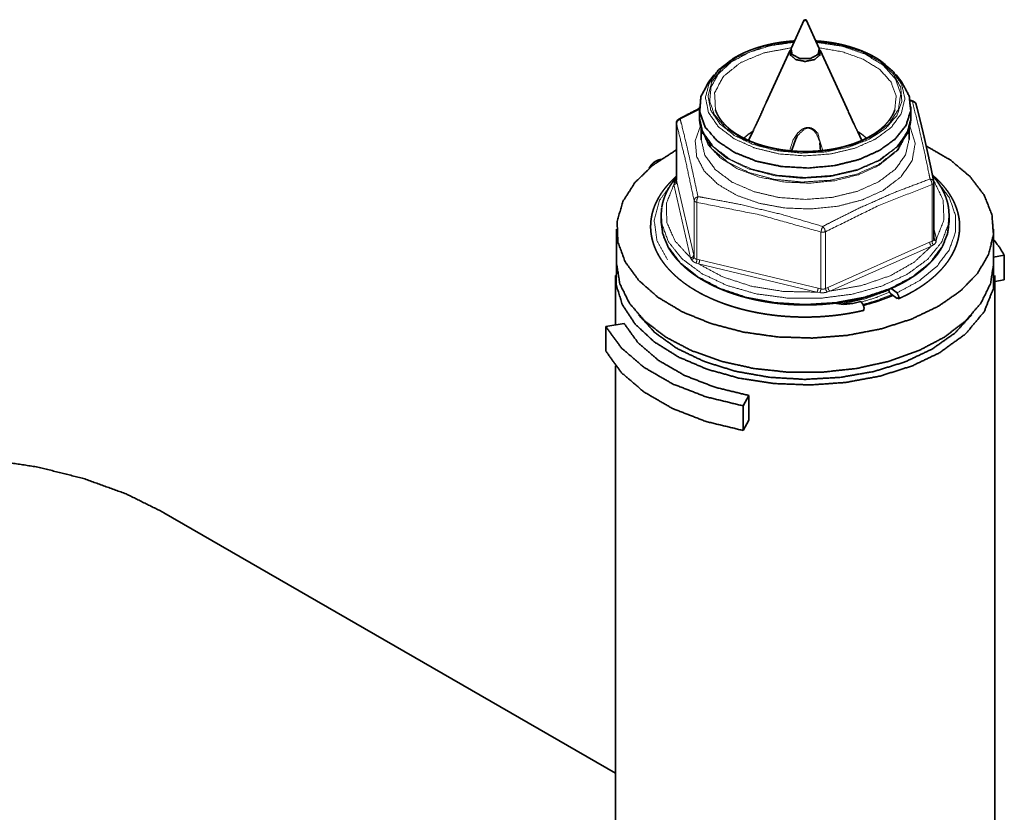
# Model space of a CAD drawing. Header units: millimetres. Extents: x 0 to 1189, y 0 to 841.
# Tile 75 of 84: x 887 to 919, y 404 to 430. Entities that reach past the tile are written whole.
import ezdxf

# ---------------------------------------------------------------- set-up
doc = ezdxf.new("R2010")
doc.units = ezdxf.units.MM
doc.layers.add('1', color=7, linetype='Continuous')

msp = doc.modelspace()

# ---------------------------------------------------------------- linework, layer by layer
at = {"layer": '1', "color": 2, "linetype": 'Continuous', "lineweight": 35}
for p, q in [((912.683, 430.025), (912.248, 429.08)), ((913.182, 429.08), (912.746, 430.025)), ((912.221, 429.022), (911.424, 427.294)), ((912.231, 429.008), (912.231, 428.85)), ((913.198, 428.85), (913.198, 429.008)), ((914.092, 427.108), (913.209, 429.022)), ((909.704, 428.205), (909.52, 427.967)), ((915.91, 427.967), (915.725, 428.205)), ((909.215, 427.142), (909.215, 426.831)), ((916.287, 427.334), (916.186, 427.366)), ((916.215, 426.831), (916.215, 427.142)), ((908.457, 426.607), (908.457, 424.724)), ((909.277, 426.44), (909.277, 426.066)), ((916.152, 426.066), (916.152, 426.443)), ((909.283, 426.417), (909.333, 426.269)), ((911.001, 426.376), (910.844, 426.036)), ((911.017, 426.409), (911.006, 426.384)), ((914.586, 426.036), (914.456, 426.317)), ((916.097, 426.269), (916.146, 426.417)), ((913.226, 425.692), (913.206, 425.94)), ((916.972, 422.761), (916.972, 424.644)), ((907.949, 423.545), (907.949, 423.361)), ((917.481, 423.361), (917.481, 423.545))]:
    msp.add_line(p, q, dxfattribs=at)
at = {"layer": '1', "color": 253, "linetype": 'Continuous', "lineweight": 13}
for p, q in [((916.262, 427.318), (916.189, 427.341)), ((909.216, 427.056), (908.583, 426.734)), ((908.458, 426.596), (908.458, 424.716)), ((908.373, 424.572), (908.377, 424.624)), ((908.927, 422.144), (908.373, 424.572)), ((908.458, 424.725), (908.458, 424.716)), ((908.458, 424.716), (908.472, 424.661)), ((908.472, 424.661), (909.027, 422.233)), ((916.914, 422.695), (916.914, 424.575)), ((909.04, 422.171), (909.04, 424.051)), ((909.131, 423.983), (909.131, 422.102)), ((913.239, 421.121), (913.239, 423.001)), ((913.388, 423.012), (913.388, 421.132)), ((916.972, 423.133), (917.057, 422.763)), ((913.468, 421.171), (916.833, 422.663)), ((916.894, 422.536), (913.529, 421.044)), ((916.833, 422.663), (916.914, 422.695)), ((916.957, 422.574), (916.894, 422.536)), ((917.057, 422.763), (917.053, 422.706)), ((909.027, 422.233), (909.04, 422.171)), ((908.956, 422.09), (908.927, 422.144)), ((909.187, 421.949), (909.108, 421.976)), ((909.131, 422.102), (909.225, 422.084)), ((913.107, 421.012), (909.187, 421.949)), ((909.225, 422.084), (913.145, 421.147)), ((913.199, 420.998), (913.107, 421.012)), ((913.145, 421.147), (913.239, 421.121)), ((913.388, 421.132), (913.468, 421.171)), ((913.529, 421.044), (913.445, 421.017))]:
    msp.add_line(p, q, dxfattribs=at)
at = {"layer": '1', "color": 3, "linetype": 'Continuous', "lineweight": 35}
for p, q in [((906.477, 423.092), (906.477, 421.949)), ((918.952, 421.949), (918.952, 423.092)), ((919.304, 422.232), (918.952, 422.169)), ((919.304, 421.415), (919.304, 422.232)), ((906.44, 421.561), (906.44, 419.925)), ((918.99, 378.184), (918.99, 421.561)), ((919.304, 421.415), (918.99, 421.359)), ((915.755, 420.802), (915.547, 420.959)), ((915.755, 420.989), (915.56, 421.136)), ((914.56, 420.704), (914.296, 420.641)), ((914.56, 420.704), (914.625, 420.612)), ((906.722, 419.976), (906.125, 419.869)), ((906.125, 419.053), (906.125, 419.869)), ((906.44, 418.577), (906.44, 378.184)), ((910.669, 417.246), (910.854, 417.591)), ((910.854, 416.774), (910.854, 417.591)), ((910.669, 416.43), (910.669, 417.246)), ((910.669, 416.43), (910.854, 416.774))]:
    msp.add_line(p, q, dxfattribs=at)
at = {"layer": '1', "color": 95, "linetype": 'Continuous', "lineweight": 35}
msp.add_line((906.44, 405.086), (891.502, 413.71), dxfattribs=at)
at = {"layer": '1', "color": 2, "linetype": 'Continuous', "lineweight": 35}
for centre, start, end in [((916.241, 427.189), 14.6462, 72.4175), ((908.607, 426.607), 118.1023, 180), ((916.822, 424.644), 0, 11.4725)]:
    msp.add_arc(centre, 0.15, start, end, dxfattribs=at)
for points, knots in [([(912.692, 430.033), (912.706, 430.002), (912.746, 430.025), (912.692, 430.033)], [0, 0, 0.255282, 0.594311, 1, 1]), ([(912.362, 429.33), (912.251, 429.321), (912.13, 429.31), (912.01, 429.296), (911.891, 429.28), (911.773, 429.261), (911.657, 429.239), (911.542, 429.215), (911.428, 429.188), (911.316, 429.159), (911.206, 429.128), (911.098, 429.094), (910.993, 429.058), (910.889, 429.019), (910.788, 428.979), (910.69, 428.936), (910.594, 428.89), (910.501, 428.843), (910.41, 428.794), (910.324, 428.743), (910.313, 428.735), (910.302, 428.728)], [0, 0, 0.05153, 0.107442, 0.163137, 0.218567, 0.273643, 0.328358, 0.382621, 0.436465, 0.489801, 0.542582, 0.594767, 0.646349, 0.697313, 0.747582, 0.797123, 0.845883, 0.893993, 0.941494, 0.987788, 0.993905, 1, 1]), ([(912.237, 429.051), (912.224, 428.864), (912.408, 428.71), (912.715, 428.651), (913.022, 428.71), (913.206, 428.864), (913.193, 429.051)], [0, 0, 0.126578, 0.288598, 0.500027, 0.711402, 0.873422, 1, 1]), ([(912.248, 429.08), (912.284, 428.881), (912.542, 428.747), (912.888, 428.747), (913.145, 428.881), (913.182, 429.08)], [0, 0, 0.151892, 0.369917, 0.630083, 0.848108, 1, 1]), ([(915.189, 428.688), (915.163, 428.706), (915.137, 428.723), (915.052, 428.775), (914.963, 428.825), (914.871, 428.873), (914.777, 428.919), (914.679, 428.962), (914.579, 429.004), (914.477, 429.043), (914.372, 429.08), (914.265, 429.115), (914.155, 429.148), (914.044, 429.178), (913.931, 429.205), (913.817, 429.23), (913.701, 429.253), (913.583, 429.273), (913.465, 429.29), (913.345, 429.305), (913.225, 429.318), (913.068, 429.33)], [0, 0, 0.013951, 0.028012, 0.072487, 0.118028, 0.164222, 0.211088, 0.258743, 0.307087, 0.356096, 0.405758, 0.456033, 0.506871, 0.55827, 0.610153, 0.662502, 0.715277, 0.768395, 0.821879, 0.875646, 0.929687, 1, 1]), ([(909.542, 427.947), (909.838, 428.358), (910.291, 428.719)], [0, 0, 0.466683, 1, 1]), ([(915.201, 428.679), (915.631, 428.317), (915.906, 427.908)], [0, 0, 0.532694, 1, 1]), ([(915.19, 425.713), (914.493, 425.401), (913.684, 425.2), (912.813, 425.122), (911.936, 425.172), (911.109, 425.346), (910.383, 425.635), (909.805, 426.019), (909.411, 426.474), (909.227, 426.971), (909.264, 427.48), (909.52, 427.967)], [0, 0, 0.097062, 0.203134, 0.31432, 0.426038, 0.533629, 0.632961, 0.721228, 0.79776, 0.865234, 0.930055, 1, 1]), ([(915.91, 427.967), (916.159, 427.502), (916.208, 427.017), (916.055, 426.539), (915.709, 426.095), (915.19, 425.713)], [0, 0, 0.193428, 0.372496, 0.556735, 0.763175, 1, 1]), ([(909.215, 427.094), (908.79, 426.877), (908.663, 426.81), (908.536, 426.742)], [0, 0, 0.62358, 0.811511, 1, 1]), ([(911.425, 427.295), (911.346, 427.117), (911.211, 426.806), (911.086, 426.544), (911.017, 426.409)], [0, 0, 0.200043, 0.547205, 0.843878, 1, 1]), ([(914.455, 426.32), (914.425, 426.382), (914.333, 426.574), (914.088, 427.11)], [0, 0, 0.078993, 0.322983, 1, 1]), ([(916.969, 424.676), (916.951, 424.769), (916.932, 424.86), (916.888, 425.073), (916.844, 425.283), (916.802, 425.477), (916.76, 425.669), (916.72, 425.848), (916.681, 426.024), (916.638, 426.207), (916.596, 426.386), (916.554, 426.56), (916.513, 426.731), (916.469, 426.908), (916.425, 427.081), (916.405, 427.155), (916.386, 427.229)], [0, 0, 0.036088, 0.071888, 0.154914, 0.236556, 0.312528, 0.387412, 0.457507, 0.526401, 0.598054, 0.668307, 0.736734, 0.803973, 0.873615, 0.941764, 0.971046, 1, 1]), ([(909.217, 426.857), (909.216, 426.812), (909.217, 426.766), (909.222, 426.691), (909.233, 426.615), (909.248, 426.54), (909.268, 426.466), (909.277, 426.44), (909.287, 426.414)], [0, 0, 0.100832, 0.201627, 0.369204, 0.537522, 0.706581, 0.876761, 0.938246, 1, 1]), ([(909.748, 427.047), (909.75, 427.043), (909.751, 427.039)], [0, 0, 0.497646, 1, 1]), ([(915.518, 426.734), (915.496, 426.704), (915.473, 426.674), (915.424, 426.616), (915.372, 426.559), (915.315, 426.503), (915.255, 426.448), (915.191, 426.395), (915.123, 426.342), (915.052, 426.292), (914.977, 426.242), (914.899, 426.195), (914.817, 426.148), (914.732, 426.104), (914.645, 426.061), (914.554, 426.021), (914.461, 425.982), (914.365, 425.945), (914.266, 425.91), (914.165, 425.878), (914.062, 425.847), (913.957, 425.819), (913.85, 425.793), (913.741, 425.769), (913.631, 425.748), (913.519, 425.729), (913.406, 425.713), (913.292, 425.699), (913.177, 425.688), (913.061, 425.679), (912.945, 425.673), (912.828, 425.669), (912.711, 425.668), (912.595, 425.669), (912.478, 425.673), (912.362, 425.679), (912.246, 425.688), (912.131, 425.7), (912.017, 425.714), (911.904, 425.73), (911.792, 425.749), (911.682, 425.771), (911.573, 425.795), (911.466, 425.821), (911.361, 425.849), (911.258, 425.88), (911.157, 425.912), (911.059, 425.947), (910.963, 425.984), (910.87, 426.023), (910.779, 426.064), (910.692, 426.107), (910.607, 426.151), (910.526, 426.198), (910.448, 426.245), (910.374, 426.295), (910.303, 426.345), (910.236, 426.397), (910.172, 426.451), (910.112, 426.505), (910.057, 426.561), (910.005, 426.617), (909.957, 426.674), (909.912, 426.732), (909.873, 426.791), (909.837, 426.851), (909.805, 426.91), (909.776, 426.971), (909.753, 427.032), (909.751, 427.04)], [0, 0, 0.005746, 0.011553, 0.023098, 0.034962, 0.047098, 0.059566, 0.072306, 0.085386, 0.098756, 0.112453, 0.126455, 0.140758, 0.155368, 0.170259, 0.185445, 0.200892, 0.216603, 0.232571, 0.248782, 0.265208, 0.281847, 0.29868, 0.315703, 0.332878, 0.350198, 0.367648, 0.385211, 0.40287, 0.420608, 0.438384, 0.45622, 0.474059, 0.491912, 0.509735, 0.527525, 0.545253, 0.562914, 0.58048, 0.59792, 0.615256, 0.632423, 0.649441, 0.666266, 0.682912, 0.699333, 0.715527, 0.731478, 0.747186, 0.762617, 0.777785, 0.79265, 0.80723, 0.821492, 0.835454, 0.849095, 0.86241, 0.8754, 0.888072, 0.900427, 0.912456, 0.924182, 0.935602, 0.946755, 0.957596, 0.968204, 0.978587, 0.988872, 0.998792, 1, 1]), ([(915.678, 427.041), (915.675, 427.029), (915.671, 427.016), (915.646, 426.954), (915.615, 426.892), (915.581, 426.831), (915.543, 426.77), (915.531, 426.752), (915.518, 426.734)], [0, 0, 0.037547, 0.075364, 0.268232, 0.467651, 0.668759, 0.874455, 0.936986, 1, 1]), ([(915.679, 427.041), (915.68, 427.044), (915.681, 427.047)], [0, 0, 0.498, 1, 1]), ([(916.15, 426.435), (916.164, 426.479), (916.177, 426.523), (916.194, 426.598), (916.205, 426.674), (916.211, 426.734), (916.213, 426.794)], [0, 0, 0.126597, 0.252458, 0.463264, 0.672952, 0.836523, 1, 1]), ([(916.214, 426.797), (916.215, 426.814), (916.215, 426.831)], [0, 0, 0.49947, 1, 1]), ([(916.152, 426.433), (916.149, 426.425), (916.146, 426.417)], [0, 0, 0.499236, 1, 1]), ([(910.686, 426.11), (910.824, 426.228), (910.982, 426.336)], [0, 0, 0.485755, 1, 1]), ([(912.473, 426.206), (912.448, 426.177), (912.258, 425.686)], [0, 0, 0.06784, 1, 1]), ([(914.452, 426.333), (914.607, 426.226), (914.743, 426.111)], [0, 0, 0.514159, 1, 1]), ([(908.456, 424.816), (908.357, 424.692), (908.342, 424.672), (908.328, 424.652)], [0, 0, 0.761043, 0.880634, 1, 1]), ([(917.459, 423.806), (917.45, 423.867), (917.438, 423.927), (917.416, 424.014), (917.389, 424.099), (917.358, 424.184), (917.323, 424.269), (917.283, 424.353), (917.24, 424.436), (917.191, 424.518), (917.139, 424.599), (917.082, 424.679), (917.021, 424.759), (916.933, 424.862)], [0, 0, 0.051383, 0.102901, 0.177159, 0.252057, 0.327808, 0.404201, 0.481786, 0.56027, 0.64009, 0.72096, 0.803311, 0.886881, 1, 1]), ([(908.328, 424.652), (908.297, 424.608), (908.268, 424.565), (908.217, 424.482), (908.17, 424.399), (908.128, 424.314), (908.089, 424.229), (908.056, 424.143), (908.027, 424.057), (908.002, 423.971), (907.983, 423.883), (907.978, 423.852), (907.973, 423.821)], [0, 0, 0.058059, 0.115702, 0.222175, 0.327311, 0.430782, 0.533134, 0.633912, 0.733909, 0.832653, 0.930575, 0.965316, 1, 1]), ([(908.456, 424.724), (908.457, 424.721), (908.457, 424.719), (908.456, 424.714)], [0, 0, 0.298833, 0.543126, 1, 1]), ([(907.969, 423.288), (907.949, 423.547), (907.97, 423.805)], [0, 0, 0.499994, 1, 1]), ([(917.462, 423.791), (917.481, 423.537), (917.46, 423.283)], [0, 0, 0.499893, 1, 1]), ([(907.949, 423.361), (908.004, 422.943), (908.169, 422.534)], [0, 0, 0.489238, 1, 1]), ([(917.258, 422.53), (917.425, 422.94), (917.481, 423.361)], [0, 0, 0.510909, 1, 1]), ([(908.174, 422.519), (908.179, 422.508), (908.185, 422.497), (908.232, 422.416), (908.285, 422.336), (908.341, 422.257), (908.402, 422.179), (908.466, 422.102), (908.535, 422.027), (908.607, 421.952), (908.684, 421.879), (908.764, 421.808), (908.848, 421.737), (908.936, 421.669), (909.027, 421.602), (909.122, 421.537), (909.221, 421.473), (909.322, 421.412), (909.427, 421.352), (909.535, 421.294), (909.646, 421.238), (909.76, 421.184), (909.876, 421.132), (909.995, 421.083), (910.117, 421.035), (910.242, 420.99), (910.368, 420.947), (910.497, 420.906), (910.628, 420.867), (910.761, 420.831), (910.896, 420.798), (911.032, 420.766), (911.17, 420.738), (911.309, 420.711), (911.45, 420.687), (911.592, 420.666), (911.735, 420.647), (911.879, 420.631), (912.024, 420.617), (912.17, 420.606), (912.315, 420.598), (912.462, 420.592), (912.608, 420.589), (912.755, 420.588), (912.901, 420.59), (913.048, 420.595), (913.194, 420.602), (913.34, 420.612), (913.485, 420.625), (913.629, 420.64), (913.773, 420.657), (913.915, 420.677), (914.056, 420.7), (914.197, 420.725), (914.335, 420.753), (914.472, 420.783), (914.608, 420.816), (914.742, 420.851), (914.873, 420.888), (915.003, 420.928), (915.131, 420.97), (915.256, 421.014), (915.379, 421.061), (915.5, 421.109), (915.618, 421.16), (915.733, 421.213), (915.845, 421.268), (915.954, 421.325), (916.06, 421.384), (916.163, 421.445), (916.263, 421.508), (916.36, 421.572), (916.453, 421.639), (916.542, 421.706), (916.628, 421.776), (916.71, 421.847), (916.789, 421.919), (916.863, 421.993), (916.934, 422.069), (917, 422.145), (917.063, 422.223), (917.088, 422.257), (917.113, 422.291)], [0, 0, 0.001247, 0.002498, 0.011843, 0.021395, 0.031088, 0.040917, 0.050929, 0.061116, 0.07149, 0.082035, 0.092774, 0.103699, 0.114815, 0.126108, 0.137602, 0.149274, 0.161136, 0.173174, 0.185393, 0.197786, 0.210357, 0.223087, 0.235977, 0.249032, 0.262233, 0.275583, 0.289067, 0.30268, 0.31642, 0.330283, 0.344251, 0.358319, 0.372484, 0.386735, 0.401069, 0.415465, 0.429921, 0.444432, 0.458987, 0.473574, 0.488182, 0.502814, 0.517443, 0.532074, 0.546693, 0.561291, 0.575862, 0.590396, 0.604872, 0.619303, 0.63366, 0.64795, 0.662151, 0.676261, 0.690277, 0.704186, 0.717986, 0.731656, 0.745203, 0.758616, 0.771883, 0.785002, 0.797969, 0.810776, 0.823419, 0.835888, 0.848192, 0.860317, 0.872265, 0.884027, 0.895608, 0.907001, 0.918207, 0.929234, 0.940067, 0.950723, 0.961187, 0.971484, 0.981596, 0.991541, 0.995787, 1, 1]), ([(917.113, 422.291), (917.188, 422.402), (917.253, 422.515)], [0, 0, 0.505735, 1, 1])]:
    msp.add_open_spline(points, degree=1, knots=knots, dxfattribs=at)
at = {"layer": '1', "color": 253, "linetype": 'Continuous', "lineweight": 13}
for points, knots in [([(910.444, 428.779), (909.942, 428.404), (909.622, 427.967), (909.504, 427.498), (909.596, 427.027), (909.892, 426.585), (910.372, 426.2), (911.006, 425.898), (911.751, 425.7), (912.56, 425.616), (913.379, 425.654), (914.154, 425.811), (914.835, 426.076), (915.377, 426.432), (915.746, 426.855), (915.916, 427.319), (915.877, 427.793), (915.631, 428.245), (915.194, 428.647), (914.595, 428.971), (913.873, 429.197), (913.076, 429.311)], [0, 0, 0.04663, 0.086927, 0.122932, 0.158659, 0.198259, 0.244059, 0.296283, 0.353705, 0.414187, 0.475173, 0.534027, 0.588409, 0.636695, 0.67848, 0.715248, 0.750613, 0.788931, 0.833083, 0.883769, 0.940054, 1, 1]), ([(914.954, 426.176), (914.319, 425.892), (913.582, 425.71), (912.79, 425.641), (911.992, 425.688), (911.241, 425.85), (910.584, 426.116), (910.064, 426.468), (909.714, 426.885), (909.557, 427.339), (909.601, 427.801), (909.846, 428.242), (910.275, 428.633), (910.86, 428.95), (911.564, 429.171), (912.341, 429.283)], [0, 0, 0.070043, 0.146616, 0.226861, 0.307436, 0.384928, 0.456363, 0.519714, 0.574584, 0.623037, 0.669868, 0.72071, 0.77923, 0.846314, 0.92074, 1, 1]), ([(912.354, 429.311), (911.321, 429.139), (910.444, 428.779)], [0, 0, 0.52501, 1, 1]), ([(912.258, 429.102), (911.35, 428.934), (910.578, 428.611)], [0, 0, 0.524541, 1, 1]), ([(913.088, 429.283), (913.942, 429.153), (914.7, 428.892), (915.304, 428.521), (915.706, 428.067), (915.876, 427.567), (915.801, 427.059), (915.485, 426.583), (914.954, 426.176)], [0, 0, 0.164058, 0.316416, 0.451151, 0.566393, 0.666757, 0.764314, 0.872841, 1, 1]), ([(915.681, 427.047), (915.727, 427.513), (915.557, 427.969), (915.184, 428.383), (914.634, 428.724), (913.947, 428.97), (913.172, 429.102)], [0, 0, 0.127348, 0.259773, 0.411383, 0.587544, 0.786062, 1, 1]), ([(910.578, 428.611), (910.008, 428.152), (909.721, 427.612), (909.748, 427.047)], [0, 0, 0.383579, 0.703856, 1, 1]), ([(915.047, 426.081), (914.36, 425.777), (913.559, 425.587), (912.7, 425.523), (911.843, 425.591), (911.045, 425.785), (910.362, 426.093), (909.842, 426.492), (909.519, 426.956), (909.417, 427.453), (909.542, 427.947)], [0, 0, 0.105792, 0.221639, 0.342859, 0.463987, 0.579562, 0.684949, 0.777312, 0.856839, 0.928181, 1, 1]), ([(915.906, 427.908), (916.013, 427.418), (915.897, 426.928), (915.568, 426.473), (915.047, 426.081)], [0, 0, 0.22605, 0.452656, 0.706137, 1, 1]), ([(916.286, 427.332), (916.275, 427.33), (916.262, 427.318)], [0, 0, 0.391367, 1, 1]), ([(916.262, 427.318), (916.341, 427.291), (916.386, 427.229)], [0, 0, 0.521131, 1, 1]), ([(916.847, 424.759), (916.808, 424.95), (916.654, 425.692), (916.459, 426.542), (916.262, 427.318)], [0, 0, 0.074372, 0.362836, 0.694929, 1, 1]), ([(909.215, 426.831), (909.333, 426.311), (909.679, 425.826), (910.23, 425.408), (910.948, 425.087), (911.785, 424.883), (912.685, 424.81), (913.587, 424.874), (914.43, 425.07), (915.158, 425.384), (915.721, 425.796), (916.081, 426.278), (916.214, 426.797)], [0, 0, 0.060831, 0.128787, 0.207581, 0.29731, 0.395586, 0.498554, 0.601671, 0.700381, 0.790769, 0.870303, 0.938896, 1, 1]), ([(908.458, 426.596), (908.458, 426.602), (908.457, 426.607)], [0, 0, 0.49916, 1, 1]), ([(908.458, 426.596), (908.493, 426.683), (908.583, 426.734)], [0, 0, 0.476493, 1, 1]), ([(909.04, 424.051), (908.75, 425.404), (908.458, 426.596)], [0, 0, 0.529935, 1, 1]), ([(908.537, 426.74), (908.558, 426.743), (908.583, 426.734)], [0, 0, 0.438396, 1, 1]), ([(908.583, 426.734), (908.622, 426.583), (908.776, 425.952), (908.97, 425.102), (909.168, 424.174)], [0, 0, 0.059282, 0.306567, 0.638861, 1, 1]), ([(915.292, 424.378), (914.596, 424.064), (913.79, 423.855), (912.921, 423.765), (912.039, 423.798), (911.198, 423.953), (910.445, 424.219), (909.826, 424.583), (909.376, 425.022), (909.123, 425.51), (909.081, 426.02), (909.252, 426.52)], [0, 0, 0.096101, 0.200928, 0.310959, 0.422011, 0.529749, 0.630287, 0.720697, 0.799795, 0.869082, 0.933437, 1, 1]), ([(912.201, 425.692), (912.321, 426.063), (912.467, 426.278), (912.607, 426.401), (912.714, 426.451), (912.811, 426.467), (912.908, 426.451), (913.01, 426.398), (913.132, 426.271), (913.294, 425.7)], [0, 0, 0.191647, 0.319472, 0.410875, 0.468808, 0.5172, 0.565144, 0.622136, 0.708522, 1, 1]), ([(913.206, 425.94), (913.203, 425.979), (913.098, 426.238), (913.015, 426.345), (912.925, 426.411), (912.851, 426.436), (912.77, 426.436), (912.7, 426.415), (912.473, 426.206)], [0, 0, 0.035098, 0.287669, 0.410914, 0.511255, 0.582109, 0.655138, 0.721759, 1, 1]), ([(916.183, 426.512), (916.356, 425.945), (916.257, 425.372), (915.894, 424.837), (915.292, 424.378)], [0, 0, 0.2299, 0.455282, 0.706485, 1, 1]), ([(915.186, 425.373), (914.436, 425.043), (913.561, 424.842), (912.624, 424.782), (911.694, 424.87), (910.838, 425.097), (910.118, 425.449), (909.588, 425.899), (909.284, 426.414)], [0, 0, 0.124698, 0.261406, 0.404285, 0.546482, 0.681285, 0.803151, 0.909016, 1, 1]), ([(915.145, 425.2), (914.475, 424.898), (913.697, 424.701), (912.86, 424.62), (912.013, 424.66), (911.209, 424.819), (910.497, 425.087), (909.921, 425.447), (909.515, 425.878), (909.305, 426.353)], [0, 0, 0.111377, 0.232999, 0.360582, 0.489045, 0.613223, 0.7285, 0.831523, 0.92123, 1, 1]), ([(915.15, 425.239), (914.41, 424.914), (913.547, 424.716), (912.623, 424.657), (911.705, 424.744), (910.862, 424.969), (910.153, 425.316), (909.631, 425.76), (909.333, 426.269)], [0, 0, 0.124736, 0.261495, 0.404405, 0.546629, 0.681431, 0.803269, 0.909061, 1, 1]), ([(916.125, 426.353), (915.801, 425.729), (915.145, 425.2)], [0, 0, 0.454594, 1, 1]), ([(916.097, 426.269), (915.757, 425.713), (915.15, 425.239)], [0, 0, 0.458279, 1, 1]), ([(916.146, 426.417), (915.802, 425.853), (915.186, 425.373)], [0, 0, 0.458266, 1, 1]), ([(915.145, 424.663), (914.435, 424.348), (913.608, 424.15), (912.721, 424.082), (911.833, 424.148), (911.005, 424.345), (910.292, 424.658), (909.745, 425.067), (909.399, 425.544), (909.277, 426.056)], [0, 0, 0.113644, 0.238041, 0.368259, 0.498519, 0.623026, 0.736828, 0.836815, 0.923005, 1, 1]), ([(916.152, 426.066), (916.035, 425.553), (915.692, 425.074), (915.145, 424.663)], [0, 0, 0.292753, 0.620118, 1, 1]), ([(908.341, 424.674), (907.901, 424.053), (907.721, 423.391), (907.811, 422.723), (908.165, 422.085)], [0, 0, 0.266709, 0.507399, 0.743918, 1, 1]), ([(908.373, 424.572), (908.125, 423.954), (908.138, 423.319), (908.411, 422.704), (908.927, 422.144)], [0, 0, 0.243485, 0.475543, 0.721413, 1, 1]), ([(908.472, 424.661), (908.443, 424.601), (908.373, 424.572)], [0, 0, 0.467303, 1, 1]), ([(908.377, 424.624), (908.382, 424.648), (908.406, 424.691), (908.41, 424.697), (908.457, 424.745)], [0, 0, 0.163729, 0.494859, 0.541969, 1, 1]), ([(908.458, 424.716), (908.436, 424.658), (908.377, 424.624)], [0, 0, 0.476848, 1, 1]), ([(913.3, 423.187), (913.537, 423.312), (914.489, 423.788), (915.668, 424.31), (916.847, 424.759)], [0, 0, 0.069155, 0.343201, 0.675105, 1, 1]), ([(916.914, 424.575), (915.158, 423.883), (913.388, 423.012)], [0, 0, 0.488921, 1, 1]), ([(915.756, 420.989), (916.491, 421.389), (917.073, 421.866), (917.476, 422.402), (917.684, 422.973), (917.689, 423.557), (917.49, 424.129), (917.096, 424.666)], [0, 0, 0.177327, 0.336585, 0.478433, 0.607118, 0.730669, 0.858908, 1, 1]), ([(916.847, 424.759), (916.927, 424.734), (916.969, 424.676)], [0, 0, 0.540887, 1, 1]), ([(916.847, 424.759), (916.899, 424.674), (916.914, 424.575)], [0, 0, 0.497101, 1, 1]), ([(916.972, 424.644), (916.957, 424.606), (916.914, 424.575)], [0, 0, 0.43878, 1, 1]), ([(917.057, 422.763), (917.308, 423.404), (917.281, 424.061), (916.975, 424.694)], [0, 0, 0.335999, 0.656934, 1, 1]), ([(909.04, 424.051), (909.077, 424.129), (909.168, 424.174)], [0, 0, 0.457387, 1, 1]), ([(909.168, 424.174), (909.137, 424.083), (909.131, 423.983)], [0, 0, 0.487096, 1, 1]), ([(909.168, 424.174), (909.444, 424.128), (910.55, 423.918), (911.923, 423.589), (913.3, 423.187)], [0, 0, 0.065794, 0.330678, 0.66264, 1, 1]), ([(909.131, 423.983), (909.07, 424.01), (909.04, 424.051)], [0, 0, 0.569614, 1, 1]), ([(913.239, 423.001), (911.194, 423.576), (909.131, 423.983)], [0, 0, 0.502632, 1, 1]), ([(916.085, 421.599), (915.243, 421.212), (914.272, 420.944), (913.222, 420.809), (912.146, 420.813), (911.098, 420.956), (910.134, 421.232), (909.3, 421.625), (908.641, 422.116), (908.19, 422.68), (907.969, 423.288)], [0, 0, 0.100268, 0.20926, 0.323844, 0.440289, 0.554649, 0.663204, 0.762895, 0.851833, 0.929998, 1, 1]), ([(913.3, 423.187), (913.261, 423.098), (913.239, 423.001)], [0, 0, 0.493772, 1, 1]), ([(913.3, 423.187), (913.359, 423.105), (913.388, 423.012)], [0, 0, 0.507661, 1, 1]), ([(917.46, 423.283), (917.231, 422.666), (916.765, 422.094), (916.085, 421.599)], [0, 0, 0.294418, 0.624119, 1, 1]), ([(913.388, 423.012), (913.316, 422.995), (913.239, 423.001)], [0, 0, 0.488717, 1, 1]), ([(908.169, 422.534), (908.569, 422.003), (909.153, 421.533), (909.895, 421.143), (910.761, 420.851), (911.714, 420.671), (912.711, 420.609), (913.708, 420.67), (914.661, 420.849), (915.529, 421.14), (916.271, 421.529), (916.856, 421.999), (917.258, 422.53)], [0, 0, 0.064717, 0.137719, 0.21925, 0.308227, 0.402615, 0.499852, 0.597108, 0.691527, 0.780553, 0.862159, 0.935223, 1, 1]), ([(913.529, 421.044), (914.58, 421.23), (915.526, 421.553), (916.312, 421.997), (916.894, 422.536)], [0, 0, 0.283735, 0.549373, 0.789259, 1, 1]), ([(916.894, 422.536), (916.851, 422.592), (916.833, 422.663)], [0, 0, 0.491179, 1, 1]), ([(916.914, 422.695), (916.93, 422.701), (916.959, 422.72), (916.961, 422.724), (916.972, 422.761)], [0, 0, 0.179432, 0.546123, 0.589634, 1, 1]), ([(916.957, 422.574), (916.923, 422.63), (916.914, 422.695)], [0, 0, 0.497976, 1, 1]), ([(917.053, 422.706), (917.047, 422.678), (917.024, 422.631), (917.02, 422.626), (916.979, 422.587), (916.957, 422.574)], [0, 0, 0.16767, 0.476922, 0.517828, 0.850976, 1, 1]), ([(917.057, 422.763), (917.009, 422.77), (916.972, 422.795)], [0, 0, 0.52396, 1, 1]), ([(917.053, 422.706), (917, 422.723), (916.973, 422.762)], [0, 0, 0.540779, 1, 1]), ([(909.027, 422.233), (908.998, 422.173), (908.927, 422.144)], [0, 0, 0.467164, 1, 1]), ([(909.04, 422.171), (909.016, 422.12), (908.956, 422.09)], [0, 0, 0.457325, 1, 1]), ([(909.108, 421.976), (909.072, 421.989), (909.016, 422.021), (909.009, 422.026), (908.968, 422.07), (908.956, 422.09)], [0, 0, 0.198628, 0.5312, 0.572589, 0.880555, 1, 1]), ([(909.04, 422.171), (909.044, 422.156), (909.066, 422.126), (909.07, 422.123), (909.106, 422.106), (909.131, 422.102)], [0, 0, 0.126413, 0.42876, 0.467696, 0.791648, 1, 1]), ([(909.108, 421.976), (909.128, 422.036), (909.131, 422.102)], [0, 0, 0.48813, 1, 1]), ([(909.187, 421.949), (909.214, 422.01), (909.225, 422.084)], [0, 0, 0.475568, 1, 1]), ([(909.187, 421.949), (909.991, 421.516), (910.949, 421.205), (912.008, 421.034), (913.107, 421.012)], [0, 0, 0.223143, 0.469385, 0.731447, 1, 1]), ([(913.107, 421.012), (913.134, 421.073), (913.145, 421.147)], [0, 0, 0.475526, 1, 1]), ([(913.199, 420.998), (913.224, 421.057), (913.239, 421.121)], [0, 0, 0.495498, 1, 1]), ([(913.445, 421.017), (913.404, 421.004), (913.325, 420.992), (913.314, 420.991), (913.232, 420.993), (913.199, 420.998)], [0, 0, 0.172678, 0.494224, 0.535976, 0.865416, 1, 1]), ([(913.239, 421.121), (913.259, 421.114), (913.31, 421.108), (913.316, 421.108), (913.363, 421.12), (913.388, 421.132)], [0, 0, 0.139475, 0.466744, 0.507455, 0.823567, 1, 1]), ([(913.445, 421.017), (913.407, 421.071), (913.388, 421.132)], [0, 0, 0.508852, 1, 1]), ([(913.529, 421.044), (913.486, 421.1), (913.468, 421.171)], [0, 0, 0.491295, 1, 1]), ([(913.881, 420.614), (914.721, 420.797), (915.481, 421.072)], [0, 0, 0.515204, 1, 1]), ([(915.506, 421.006), (915.057, 420.829), (914.573, 420.684)], [0, 0, 0.489383, 1, 1]), ([(914.631, 420.604), (915.125, 420.751), (915.585, 420.931)], [0, 0, 0.510475, 1, 1])]:
    msp.add_open_spline(points, degree=1, knots=knots, dxfattribs=at)
at = {"layer": '1', "color": 2, "linetype": 'Continuous', "lineweight": 35}
for points in [[(909.277, 426.056), (909.277, 426.067)], [(916.152, 426.072), (916.152, 426.066)]]:
    msp.add_open_spline(points, degree=1, dxfattribs=at)
at = {"layer": '1', "color": 3, "linetype": 'Continuous', "lineweight": 35}
for points, knots in [([(916.725, 425.85), (917.532, 425.379), (918.177, 424.831), (918.636, 424.224), (918.895, 423.579), (918.945, 422.917), (918.784, 422.261), (918.418, 421.633), (917.859, 421.055), (917.125, 420.545)], [0, 0, 0.133492, 0.25432, 0.363072, 0.462408, 0.55722, 0.653691, 0.757516, 0.872441, 1, 1]), ([(917.125, 420.545), (916.23, 420.117), (915.211, 419.792), (914.106, 419.581), (912.953, 419.493), (911.791, 419.53), (910.662, 419.691), (909.604, 419.971), (908.654, 420.358), (907.845, 420.842), (907.206, 421.403), (906.758, 422.023), (906.518, 422.68), (906.494, 423.352), (906.685, 424.014), (907.087, 424.645), (907.685, 425.221), (908.457, 425.723)], [0, 0, 0.062519, 0.129801, 0.200609, 0.273435, 0.346602, 0.418432, 0.487322, 0.551915, 0.611206, 0.664753, 0.712891, 0.756944, 0.79925, 0.842673, 0.889732, 0.941992, 1, 1]), ([(908.456, 424.85), (908.428, 424.824), (908.346, 424.748), (908.269, 424.671), (908.195, 424.592), (908.126, 424.511), (908.06, 424.43), (907.999, 424.347), (907.942, 424.264), (907.889, 424.179), (907.841, 424.094), (907.797, 424.007), (907.757, 423.92), (907.722, 423.832), (907.692, 423.744), (907.666, 423.655), (907.644, 423.566), (907.627, 423.477), (907.615, 423.387), (907.607, 423.297), (907.603, 423.208), (907.604, 423.118), (907.61, 423.029), (907.62, 422.939), (907.635, 422.85), (907.654, 422.761), (907.677, 422.673), (907.705, 422.585), (907.738, 422.498), (907.775, 422.411), (907.816, 422.325), (907.861, 422.239), (907.911, 422.155), (907.965, 422.071), (908.024, 421.989), (908.086, 421.907), (908.153, 421.826), (908.224, 421.747), (908.299, 421.669), (908.377, 421.593), (908.46, 421.517), (908.546, 421.444), (908.637, 421.372), (908.73, 421.301), (908.828, 421.232), (908.928, 421.165), (909.033, 421.1), (909.14, 421.037), (909.25, 420.975), (909.364, 420.916), (909.481, 420.859), (909.6, 420.803), (909.722, 420.75), (909.847, 420.699), (909.974, 420.65), (910.103, 420.604), (910.235, 420.56), (910.369, 420.518), (910.506, 420.478), (910.644, 420.441), (910.783, 420.406), (910.925, 420.374), (911.068, 420.344), (911.213, 420.317), (911.358, 420.292), (911.506, 420.27), (911.654, 420.25), (911.803, 420.233), (911.952, 420.219), (912.103, 420.207), (912.254, 420.198), (912.405, 420.191), (912.557, 420.187), (912.709, 420.186), (912.861, 420.187), (913.012, 420.191), (913.164, 420.197), (913.315, 420.206), (913.465, 420.218), (913.615, 420.232), (913.764, 420.249), (913.912, 420.268), (914.06, 420.29), (914.205, 420.315), (914.35, 420.342), (914.493, 420.372), (914.573, 420.389), (914.652, 420.408)], [0, 0, 0.003703, 0.014452, 0.025031, 0.035436, 0.04568, 0.055754, 0.065684, 0.075444, 0.085075, 0.094548, 0.103913, 0.113131, 0.122259, 0.131262, 0.140196, 0.149034, 0.157816, 0.166535, 0.175228, 0.183885, 0.192541, 0.201197, 0.209875, 0.21859, 0.227349, 0.236175, 0.245073, 0.254069, 0.263155, 0.272371, 0.281696, 0.291177, 0.300778, 0.310551, 0.320466, 0.330556, 0.340804, 0.351241, 0.361838, 0.372621, 0.383576, 0.394714, 0.406031, 0.417529, 0.429204, 0.441054, 0.453077, 0.465276, 0.477643, 0.490172, 0.502858, 0.515707, 0.528703, 0.541843, 0.555132, 0.568551, 0.582107, 0.59578, 0.609575, 0.623474, 0.637481, 0.651585, 0.665775, 0.680049, 0.694401, 0.708813, 0.723282, 0.737804, 0.752368, 0.766962, 0.781582, 0.796225, 0.810872, 0.825518, 0.840161, 0.85478, 0.86938, 0.883943, 0.89847, 0.912945, 0.927363, 0.941712, 0.95599, 0.970185, 0.984293, 0.992161, 1, 1]), ([(915.802, 420.791), (915.865, 420.819), (915.928, 420.849), (916.045, 420.906), (916.159, 420.965), (916.27, 421.026), (916.378, 421.089), (916.483, 421.154), (916.585, 421.221), (916.683, 421.289), (916.777, 421.359), (916.868, 421.431), (916.956, 421.505), (917.039, 421.58), (917.119, 421.657), (917.195, 421.735), (917.266, 421.815), (917.334, 421.895), (917.398, 421.977), (917.457, 422.06), (917.512, 422.145), (917.563, 422.23), (917.609, 422.316), (917.651, 422.402), (917.689, 422.49), (917.722, 422.578), (917.75, 422.666), (917.774, 422.755), (917.794, 422.844), (917.809, 422.934), (917.819, 423.024), (917.825, 423.113), (917.826, 423.203), (917.823, 423.293), (917.816, 423.382), (917.804, 423.471), (917.787, 423.56), (917.766, 423.649), (917.74, 423.737), (917.71, 423.825), (917.676, 423.912), (917.637, 423.998), (917.594, 424.084), (917.546, 424.169), (917.495, 424.253), (917.439, 424.336), (917.378, 424.419), (917.314, 424.5), (917.245, 424.58), (917.173, 424.658), (917.096, 424.736), (917.016, 424.812), (916.931, 424.886), (916.926, 424.891)], [0, 0, 0.013141, 0.026186, 0.05073, 0.074944, 0.098842, 0.122409, 0.14565, 0.168545, 0.191099, 0.213314, 0.23518, 0.256707, 0.277887, 0.29874, 0.319255, 0.339441, 0.359293, 0.378853, 0.398095, 0.417053, 0.435719, 0.454134, 0.472291, 0.490232, 0.507934, 0.525481, 0.542825, 0.560053, 0.577141, 0.594155, 0.611092, 0.628011, 0.644914, 0.661844, 0.678822, 0.695876, 0.713048, 0.730344, 0.747819, 0.765458, 0.783335, 0.801414, 0.819783, 0.838394, 0.857321, 0.876515, 0.896053, 0.915896, 0.936095, 0.956602, 0.977476, 0.998685, 1, 1]), ([(918.952, 422.754), (919.144, 422.496), (919.304, 422.232)], [0, 0, 0.509409, 1, 1]), ([(917.152, 418.999), (916.236, 418.562), (915.193, 418.233), (914.062, 418.022), (912.883, 417.939), (911.697, 417.986), (910.548, 418.161), (909.476, 418.458), (908.521, 418.866), (907.716, 419.371), (907.091, 419.954), (906.667, 420.595), (906.46, 421.271), (906.477, 421.957)], [0, 0, 0.078638, 0.163334, 0.252476, 0.344094, 0.436017, 0.52607, 0.612202, 0.692681, 0.766284, 0.832553, 0.892091, 0.946834, 1, 1]), ([(906.477, 421.949), (906.584, 421.287), (906.899, 420.648), (907.412, 420.053), (908.105, 419.523), (908.956, 419.075), (909.935, 418.725), (911.008, 418.485), (912.139, 418.363), (913.29, 418.363), (914.422, 418.485), (915.495, 418.725), (916.474, 419.075), (917.324, 419.523), (918.018, 420.053), (918.531, 420.648), (918.846, 421.287), (918.952, 421.949)], [0, 0, 0.04266, 0.088013, 0.138018, 0.193593, 0.254777, 0.320927, 0.390936, 0.463369, 0.536631, 0.60907, 0.679073, 0.745223, 0.806407, 0.861982, 0.911987, 0.95734, 1, 1]), ([(918.952, 421.957), (918.949, 421.148), (918.635, 420.36), (918.026, 419.631), (917.152, 418.999)], [0, 0, 0.219469, 0.449707, 0.707349, 1, 1]), ([(915.618, 420.906), (915.149, 420.723), (914.646, 420.573)], [0, 0, 0.489472, 1, 1]), ([(915.477, 421.102), (915.499, 421.022), (915.547, 420.959)], [0, 0, 0.510815, 1, 1]), ([(915.756, 420.802), (915.825, 420.843), (915.756, 420.989)], [0, 0, 0.333312, 1, 1]), ([(913.686, 420.65), (913.989, 420.608), (914.296, 420.641)], [0, 0, 0.498069, 1, 1]), ([(914.625, 420.612), (914.667, 420.491), (914.652, 420.408)], [0, 0, 0.601851, 1, 1]), ([(916.924, 419.131), (916.019, 418.702), (914.987, 418.384), (913.867, 418.189), (912.703, 418.124), (911.539, 418.192), (910.42, 418.39), (909.39, 418.71), (908.489, 419.141), (907.75, 419.665), (907.204, 420.262)], [0, 0, 0.095515, 0.198589, 0.307088, 0.418385, 0.529665, 0.638067, 0.741007, 0.836344, 0.922743, 1, 1]), ([(918.226, 420.262), (917.673, 419.659), (916.924, 419.131)], [0, 0, 0.471815, 1, 1]), ([(910.854, 417.591), (909.735, 417.862), (908.728, 418.253), (907.869, 418.749), (907.192, 419.33), (906.722, 419.976)], [0, 0, 0.234282, 0.45415, 0.655796, 0.837403, 1, 1]), ([(906.125, 419.869), (906.642, 419.159), (907.387, 418.519), (908.331, 417.974), (909.438, 417.545), (910.669, 417.246)], [0, 0, 0.162602, 0.3442, 0.545847, 0.765717, 1, 1]), ([(906.125, 419.053), (906.642, 418.342), (907.387, 417.703), (908.331, 417.158), (909.438, 416.728), (910.669, 416.43)], [0, 0, 0.162602, 0.344205, 0.54585, 0.765718, 1, 1])]:
    msp.add_open_spline(points, degree=1, knots=knots, dxfattribs=at)
at = {"layer": '1', "color": 192, "linetype": 'Continuous', "lineweight": 35}
msp.add_open_spline([(907.941, 425.406), (907.927, 425.404), (907.878, 425.392), (907.83, 425.376), (907.786, 425.356), (907.744, 425.332), (907.705, 425.304), (907.669, 425.274), (907.637, 425.24), (907.607, 425.203), (907.58, 425.163), (907.557, 425.122), (907.552, 425.112)], degree=1, knots=[0, 0, 0.02646, 0.12592, 0.225392, 0.321109, 0.41698, 0.510501, 0.604102, 0.69688, 0.789822, 0.884031, 0.978341, 1, 1], dxfattribs=at)
at = {"layer": '1', "color": 95, "linetype": 'Continuous', "lineweight": 35}
msp.add_open_spline([(891.502, 413.71), (890.247, 414.333), (888.844, 414.84), (887.326, 415.22), (885.726, 415.464), (884.081, 415.567)], degree=1, knots=[0, 0, 0.181364, 0.374443, 0.577061, 0.786583, 1, 1], dxfattribs=at)

doc.saveas('drawing.dxf')
